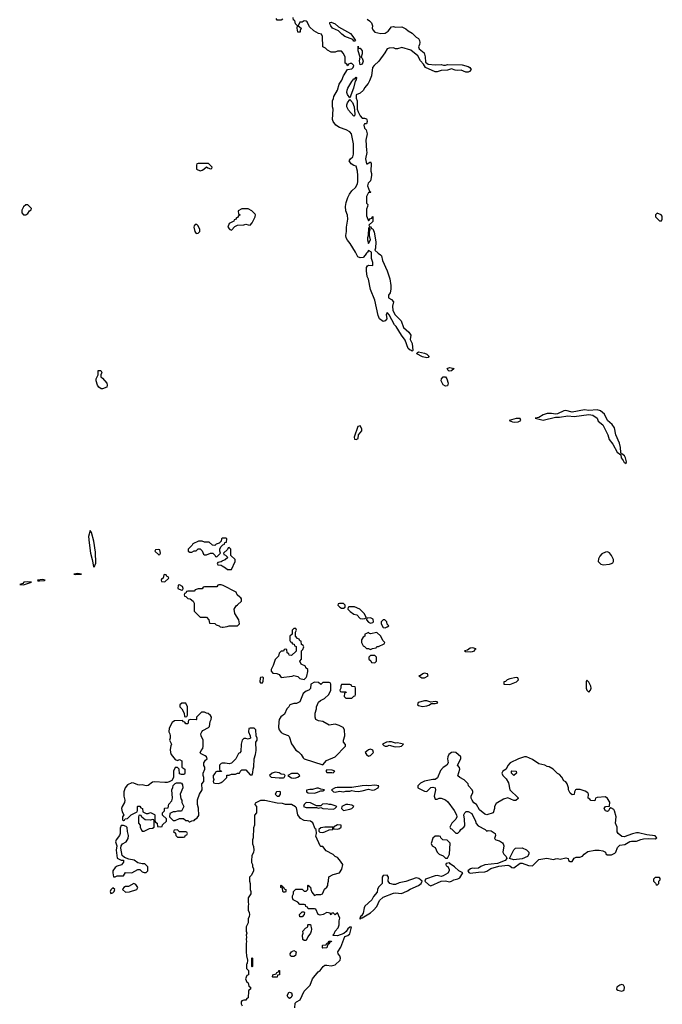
# Model space of a CAD drawing. Header units: inches. Extents: x 2671394 to 2765652, y 830470 to 955458.
# Tile 86 of 256: x 2708052 to 2714238, y 865005 to 874490. Entities that reach past the tile are written whole.
import ezdxf

# ---------------------------------------------------------------- set-up
doc = ezdxf.new("R2010")
doc.units = ezdxf.units.IN
doc.header["$MEASUREMENT"] = 0
for name, color, linetype in [('C7806', 7, 'Continuous'), ('C7807', 7, 'Continuous'), ('C7816', 7, 'Continuous'), ('C7817', 7, 'Continuous')]:
    doc.layers.add(name, color=color, linetype=linetype)

msp = doc.modelspace()

# ---------------------------------------------------------------- linework, layer by layer
at = {"layer": 'C7806', "color": 2, "elevation": 18}
for points in [[(2708730, 869569), (2708714.9, 869510), (2708720.3, 869450), (2708733.4, 869350), (2708750.3, 869290.4), (2708762.8, 869222.8), (2708770, 869214.8), (2708784.4, 869255.6), (2708780.8, 869360.8), (2708765.1, 869465.1), (2708742.7, 869550)], [(2709390, 869386), (2709358, 869382), (2709354, 869370), (2709390, 869334), (2709402, 869338), (2709406, 869350), (2709402, 869382)], [(2708270, 869095.6), (2708222, 869090), (2708225.4, 869085.4), (2708243, 869083), (2708290, 869088.2), (2708298, 869090)], [(2708610, 869155.1), (2708572, 869150), (2708584.9, 869144.9), (2708630, 869148.4), (2708646, 869150)], [(2709450, 869146), (2709438, 869142), (2709434, 869110), (2709418, 869102), (2709414, 869090), (2709418, 869078), (2709450, 869074), (2709486, 869110), (2709482, 869122), (2709467.3, 869127.3), (2709462, 869142)], [(2708130, 869073.7), (2708092, 869070), (2708081, 869059), (2708052, 869050), (2708090, 869047), (2708166, 869070)], [(2709590, 869046), (2709578, 869042), (2709574, 869010), (2709610, 868994), (2709622, 868998), (2709626, 869010), (2709618, 869030)], [(2709612.7, 867907.3), (2709594, 867890), (2709594, 867870), (2709614, 867850), (2709634, 867810), (2709638, 867778), (2709650, 867774), (2709662, 867778), (2709666, 867790), (2709666, 867870), (2709650, 867906)], [(2709830, 867818), (2709802, 867818), (2709754, 867770), (2709754, 867750), (2709750, 867746), (2709692.7, 867747.3), (2709678, 867742), (2709670, 867706), (2709650, 867706), (2709642, 867722), (2709630, 867726), (2709618, 867738), (2709543.6, 867736.4), (2709519.6, 867720.4), (2709490, 867666), (2709486.8, 867630), (2709498, 867610), (2709502, 867590), (2709502, 867570), (2709494, 867550), (2709514, 867510), (2709505.4, 867494.6), (2709499.8, 867460.2), (2709504, 867430), (2709511, 867410), (2709550, 867362), (2709570, 867352), (2709590, 867362), (2709614, 867350), (2709614, 867290), (2709642, 867270), (2709642, 867230), (2709636.9, 867223.1), (2709630, 867218), (2709610, 867218), (2709590, 867226), (2709586, 867270), (2709570, 867286), (2709550, 867286), (2709532, 867250), (2709531.6, 867188.4), (2709518, 867162), (2709491.6, 867148.4), (2709470, 867142), (2709450, 867142), (2709350, 867149), (2709330, 867144), (2709290, 867114), (2709270, 867108), (2709230, 867119), (2709210, 867115.3), (2709190, 867119), (2709150, 867136), (2709130, 867137.2), (2709090, 867119), (2709066.8, 867090), (2709054.8, 867050), (2709054.8, 867010), (2709064, 866970), (2709060.7, 866950), (2709037.3, 866910), (2709030.8, 866890), (2709038.8, 866858.8), (2709054, 866830), (2709042, 866810), (2709042, 866782), (2709050, 866774), (2709062, 866778), (2709067.3, 866792.7), (2709090, 866794), (2709126, 866830), (2709182, 866858), (2709187.3, 866872.7), (2709186, 866910), (2709190, 866914), (2709210, 866914), (2709218, 866898), (2709234, 866890), (2709238, 866858), (2709270, 866842), (2709290, 866842), (2709310, 866852), (2709350, 866834), (2709354, 866830), (2709354, 866770), (2709358, 866758), (2709374, 866750), (2709378, 866718), (2709410, 866714), (2709422, 866718), (2709427.3, 866732.7), (2709466, 866770), (2709466, 866790), (2709427.3, 866827.3), (2709426, 866850), (2709446, 866870), (2709446, 866890), (2709450, 866894), (2709482, 866898), (2709488.4, 866931.6), (2709516.4, 866963.6), (2709522, 866990), (2709518, 867070), (2709527.3, 867092.7), (2709528.4, 867111.6), (2709547.3, 867132.7), (2709560.4, 867139.6), (2709599.6, 867139.6), (2709610, 867134), (2709619.6, 867119.6), (2709621, 867090), (2709596, 867030), (2709603.6, 866983.6), (2709612, 866970), (2709612, 866950), (2709632, 866910), (2709610, 866866), (2709570, 866866), (2709550, 866858), (2709530, 866858), (2709498, 866842), (2709494, 866810), (2709530, 866774), (2709550, 866774), (2709590, 866794), (2709630, 866794), (2709650, 866774), (2709670, 866774), (2709682, 866762), (2709690, 866762), (2709708.4, 866771.6), (2709730, 866774), (2709736.4, 866783.6), (2709760.4, 866799.6), (2709776.4, 866823.6), (2709773.6, 866893.6), (2709762, 866930), (2709764.7, 866975.3), (2709782, 867030), (2709808, 867070), (2709806, 867130), (2709826, 867150), (2709826, 867190), (2709818, 867210), (2709818, 867230), (2709835.3, 867270), (2709835.3, 867290), (2709826, 867306), (2709824, 867330), (2709842, 867358), (2709858, 867370), (2709848.7, 867390), (2709838.6, 867398.6), (2709798, 867418), (2709788.4, 867428.4), (2709798, 867450), (2709814, 867470), (2709819, 867490), (2709817.2, 867550), (2709799, 867590), (2709797.2, 867610), (2709804, 867630), (2709816, 867644), (2709868, 867670), (2709879, 867681), (2709884, 867730), (2709895.3, 867750), (2709898, 867770), (2709890, 867786), (2709867.3, 867807.3), (2709850, 867808)], [(2709210, 866826), (2709198, 866822), (2709194, 866810), (2709194, 866750), (2709211.6, 866731.6), (2709212.7, 866712.7), (2709223.6, 866683.6), (2709230, 866674), (2709250, 866674), (2709270, 866682), (2709300.4, 866699.6), (2709330, 866702), (2709346, 866710), (2709346, 866770), (2709342, 866782), (2709330, 866786), (2709310, 866778), (2709260.4, 866780.4), (2709227.3, 866807.3), (2709222, 866822)], [(2709050, 866728), (2709030, 866728), (2709018.8, 866701.2), (2709018, 866650), (2709013.4, 866630), (2708981, 866590), (2708974.8, 866570), (2708986, 866530), (2708980.7, 866490), (2708990, 866414), (2709030, 866394), (2709052.7, 866392.7), (2709052.7, 866372.7), (2709031.6, 866348.4), (2708990, 866335.3), (2708970, 866324), (2708947.7, 866290), (2708947.3, 866270), (2708954, 866234), (2708970, 866232), (2708990, 866242), (2709050, 866242), (2709070, 866274), (2709130, 866271.3), (2709190, 866304.7), (2709210, 866302), (2709230, 866282), (2709250, 866274), (2709270, 866274), (2709286, 866290), (2709286, 866330), (2709256.4, 866356.4), (2709230, 866358), (2709190, 866368.7), (2709152.5, 866392.5), (2709103.1, 866403.1), (2709060.4, 866420.4), (2709038, 866438), (2709024, 866510), (2709028.7, 866530), (2709042, 866550), (2709075.3, 866570), (2709097.2, 866602.8), (2709099, 866630), (2709089, 866670), (2709088, 866708), (2709078, 866718)], [(2709570, 866686), (2709538, 866682), (2709534, 866670), (2709552.7, 866652.7), (2709554, 866630), (2709570, 866614), (2709630, 866614), (2709642, 866618), (2709647.3, 866632.7), (2709662, 866638), (2709666, 866650), (2709662, 866662), (2709650, 866666), (2709590, 866666)], [(2709150, 866168), (2709099.6, 866140.4), (2709070, 866138), (2709054, 866130), (2709043.6, 866116.4), (2709042, 866110), (2709070, 866086), (2709110, 866086.8), (2709178, 866110), (2709188, 866130), (2709170, 866158)], [(2708950, 866128), (2708930, 866108), (2708922.8, 866090), (2708930, 866072), (2708950, 866078), (2708962, 866090), (2708968, 866110)]]:
    msp.add_lwpolyline(points, close=True, dxfattribs=at)
for points in [[(2710000, 869494), (2709994, 869490), (2709992.7, 869467.3), (2709972.7, 869447.3), (2709943.6, 869436.4), (2709930, 869426), (2709908.4, 869428.4), (2709876.4, 869456.4), (2709830, 869458), (2709810, 869468), (2709772.7, 869467.3), (2709718, 869442), (2709712.7, 869427.3), (2709674, 869390), (2709674, 869370), (2709690, 869362), (2709710, 869362), (2709730, 869374), (2709750, 869374), (2709770, 869394), (2709790, 869392), (2709810, 869374), (2709822, 869342), (2709830, 869334), (2709850, 869334), (2709890, 869352), (2709910, 869352), (2709934, 869330), (2709938, 869318), (2709950, 869314), (2709986, 869350), (2709978, 869370), (2709978, 869390), (2709987.3, 869412.7), (2710000, 869425.3)], [(2710000, 869273.6), (2709990, 869266), (2709958, 869262), (2709954, 869250), (2709958, 869238), (2709990, 869234), (2710000, 869228.5)], [(2710000, 869042), (2709990, 869046), (2709970, 869046), (2709958, 869042), (2709950, 869026), (2709830, 869026), (2709818, 869022), (2709810, 869006), (2709770, 869006), (2709742, 868998), (2709730, 868986), (2709670, 868986), (2709658, 868982), (2709650, 868966), (2709638, 868962), (2709634, 868950), (2709638, 868938), (2709650, 868934), (2709670, 868914), (2709691.6, 868911.6), (2709722, 868890), (2709732, 868870), (2709732.7, 868792.7), (2709790, 868734), (2709850, 868734), (2709874, 868710), (2709878, 868678), (2709930, 868672), (2709942, 868662), (2709970.9, 868650.9), (2709981, 868641), (2710000, 868639)], [(2710000, 867326.5), (2709990, 867326), (2709974, 867310), (2709974, 867270), (2709978, 867258), (2709990, 867254), (2709994, 867246), (2709950, 867246), (2709938, 867242), (2709934, 867230), (2709914, 867210), (2709914, 867190), (2709922, 867170), (2709914, 867150), (2709918, 867138), (2709930, 867134), (2709970, 867132), (2709990, 867142), (2710000, 867147)]]:
    msp.add_lwpolyline(points, dxfattribs=at)
at = {"layer": 'C7807', "color": 2}
for points, elevation in [([(2709870, 873106), (2709770, 873106), (2709758, 873102), (2709754, 873090), (2709754, 873050), (2709790, 873034), (2709810, 873042), (2709826, 873050), (2709850, 873074), (2709863.6, 873063.6), (2709890, 873054), (2709902, 873058), (2709906, 873070)], 18), ([(2708130, 872706), (2708110, 872706), (2708090, 872686), (2708074, 872654), (2708072, 872630), (2708090, 872612), (2708110, 872612), (2708130, 872622), (2708146, 872650), (2708162, 872658), (2708166, 872670)], 18), ([(2709742, 872518), (2709730, 872506), (2709727.7, 872492.3), (2709738, 872450), (2709750, 872432), (2709770, 872434), (2709786, 872450), (2709786, 872470), (2709770, 872506), (2709756.4, 872516.4)], 18), ([(2708850, 870932.7), (2708835.5, 870935.5), (2708814, 870950), (2708799.3, 870970), (2708788.7, 871010), (2708788, 871030), (2708806, 871070), (2708806, 871110), (2708832, 871110), (2708842, 871090), (2708832, 871070), (2708832, 871050), (2708850, 871038), (2708891, 870990), (2708894.8, 870970), (2708890, 870949.2)], 14)]:
    msp.add_lwpolyline(points, close=True, dxfattribs=dict(at, elevation=elevation))
at = {"layer": 'C7816', "color": 2, "elevation": 18}
for points in [[(2710000, 869425.3), (2710007.3, 869432.7), (2710022, 869438), (2710027.3, 869452.7), (2710042, 869458), (2710046, 869490), (2710036.4, 869496.4), (2710003.6, 869496.4), (2710000, 869494)], [(2710000, 869228.5), (2710034, 869210), (2710052.7, 869192.7), (2710090, 869194), (2710126, 869270), (2710126, 869290), (2710086, 869330), (2710086, 869390), (2710070, 869406), (2710058, 869402), (2710052.7, 869387.3), (2710014, 869350), (2710018, 869338), (2710032.7, 869332.7), (2710054, 869310), (2710030, 869286), (2710003.6, 869276.4), (2710000, 869273.6)], [(2710000, 868639), (2710010, 868638), (2710050, 868646), (2710070, 868651.3), (2710150, 868652), (2710168, 868670), (2710162, 868710), (2710122, 868770), (2710118, 868810), (2710136.4, 868843.6), (2710150, 868852), (2710186, 868890), (2710186, 868910), (2710182, 868922), (2710170, 868926), (2710146, 868950), (2710134.6, 868974.6), (2710010, 869038), (2710000, 869042)], [(2710000, 867147), (2710006, 867150), (2710046, 867190), (2710047.3, 867212.7), (2710070, 867212), (2710090, 867222), (2710130, 867222), (2710150, 867232), (2710167.3, 867232.7), (2710182, 867258), (2710190, 867262), (2710230, 867262), (2710270, 867214), (2710290, 867214), (2710296.4, 867236.4), (2710298, 867270), (2710307.3, 867292.7), (2710308, 867370), (2710322, 867410), (2710328, 867450), (2710326, 867530), (2710338, 867550), (2710338, 867570), (2710328, 867590), (2710326, 867650), (2710310, 867666), (2710270, 867666), (2710258, 867662), (2710254, 867630), (2710271.6, 867591.6), (2710274, 867570), (2710250, 867558), (2710230, 867566), (2710210, 867566), (2710194, 867550), (2710184.7, 867510), (2710179.6, 867440.4), (2710170, 867426), (2710158, 867422), (2710131.1, 867368.9), (2710091, 867329), (2710070, 867322), (2710030, 867328), (2710000, 867326.5)], [(2710702, 864970), (2710703.3, 865016.7), (2710717.2, 865030), (2710751.4, 865048.6), (2710789.2, 865130), (2710846.6, 865190), (2710869.4, 865250.6), (2710923.9, 865316.1), (2710945.2, 865330), (2710973.2, 865370), (2710990, 865380.5), (2711010, 865383), (2711050, 865374.8), (2711090, 865384.7), (2711138, 865430), (2711139, 865450), (2711132.7, 865470), (2711119.3, 865490), (2711116, 865510), (2711144.1, 865555.9), (2711182.4, 865657.6), (2711212, 865668), (2711230, 865684.9), (2711247.3, 865747.3), (2711230, 865749), (2711210, 865733.2), (2711194.4, 865705.6), (2711173.7, 865686.3), (2711110, 865664), (2711070, 865666), (2711066, 865670), (2711078, 865682), (2711088, 865710), (2711118, 865742), (2711128.7, 865770), (2711128.7, 865810), (2711133.6, 865833.6), (2711110, 865886), (2711090, 865868), (2711070, 865886), (2711058, 865882), (2711050, 865866), (2711042, 865882), (2711010, 865888), (2710974, 865870), (2710943.1, 865863.1), (2710926, 865870), (2710902, 865922), (2710890, 865926), (2710830, 865926), (2710822, 865942), (2710807.3, 865947.3), (2710802, 865962), (2710790, 865966), (2710750, 865966), (2710728.4, 865988.4), (2710686, 866010), (2710678, 866030), (2710678, 866050), (2710688, 866070), (2710687.3, 866092.7), (2710710, 866114), (2710770, 866114), (2710790, 866094), (2710810, 866094), (2710826, 866110), (2710826, 866150), (2710830, 866154), (2710838, 866138), (2710852.7, 866132.7), (2710854, 866110), (2710863.6, 866083.6), (2710890, 866054), (2710910, 866062), (2710950, 866062), (2710966, 866070), (2710987.3, 866112.7), (2711010, 866134), (2711018, 866150), (2711018, 866170), (2711026, 866190), (2711027.3, 866232.7), (2711070, 866254), (2711130, 866272), (2711152.5, 866307.5), (2711162, 866350), (2711130, 866398), (2711110, 866418), (2711090, 866428), (2711070, 866448), (2711002, 866482), (2710970, 866526), (2710950, 866526), (2710946, 866530), (2710903.1, 866623.1), (2710908, 866650), (2710907.3, 866687.3), (2710895.3, 866695.3), (2710873.6, 866753.6), (2710850, 866768), (2710790, 866775.3), (2710753.6, 866793.6), (2710728.7, 866830), (2710716.4, 866896.4), (2710708.4, 866908.4), (2710668.4, 866928.4), (2710610, 866928), (2710580.4, 866940.4), (2710530, 866941.2), (2710412, 866968), (2710370, 866968), (2710318, 866942), (2710314, 866930), (2710332, 866910), (2710332, 866850), (2710312.7, 866827.3), (2710312, 866730), (2710303.6, 866703.6), (2710298, 866610), (2710292, 866590), (2710292, 866550), (2710303.6, 866523.6), (2710304.7, 866490), (2710302, 866470), (2710285.4, 866434.6), (2710282, 866390), (2710282, 866370), (2710292, 866350), (2710292.7, 866332.7), (2710302, 866310), (2710302, 866290), (2710282, 866250), (2710264.7, 866230), (2710264.7, 866190), (2710271.6, 866168.4), (2710271.3, 866110), (2710278, 866090), (2710278, 866070), (2710251.3, 866030), (2710251.3, 865990), (2710256, 865970), (2710251.3, 865950), (2710252, 865910), (2710262, 865890), (2710264.7, 865870), (2710262, 865850), (2710251.6, 865828.4), (2710251, 865790), (2710231, 865750), (2710231, 865710), (2710238, 865690), (2710232, 865670), (2710236, 865650), (2710231.3, 865630), (2710236, 865610), (2710231.3, 865590), (2710231.6, 865511.6), (2710234, 865470), (2710244.7, 865430), (2710242, 865398), (2710234, 865390), (2710234, 865350), (2710254, 865330), (2710254, 865290), (2710238, 865282), (2710224.7, 865250), (2710238, 865218), (2710251.6, 865211.6), (2710258, 865178), (2710274, 865170), (2710274, 865150), (2710258, 865142), (2710254, 865130), (2710252.7, 865067.3), (2710238, 865062), (2710230, 865046), (2710210, 865046), (2710190, 865038), (2710184.7, 865030), (2710184.7, 865010), (2710194, 864990)]]:
    msp.add_lwpolyline(points, dxfattribs=at)
for points in [[(2713710, 869363.7), (2713690, 869361.6), (2713657, 869343), (2713637.3, 869322.7), (2713623.8, 869296.2), (2713620.4, 869270), (2713646.1, 869246.1), (2713670, 869238.7), (2713730, 869244.9), (2713749.6, 869250.4), (2713760.7, 869259.3), (2713769.3, 869270), (2713767, 869290), (2713749.7, 869329.6), (2713730, 869354)], [(2711170, 868866), (2711130, 868866), (2711118, 868862), (2711114, 868850), (2711134, 868830), (2711150, 868822), (2711170, 868822), (2711186, 868830), (2711186, 868850)], [(2711224.7, 868835.3), (2711214, 868830), (2711212, 868810), (2711232, 868790), (2711270, 868764.7), (2711296, 868756), (2711330, 868722), (2711350, 868718), (2711370, 868722), (2711378, 868722), (2711386, 868730), (2711370, 868766), (2711326, 868810), (2711274.6, 868834.6)], [(2711430, 868728), (2711394, 868726), (2711392, 868710), (2711410, 868684.7), (2711430, 868678), (2711450, 868682), (2711458, 868690), (2711455.3, 868715.3)], [(2710710, 868626), (2710690, 868626), (2710674, 868610), (2710674, 868570), (2710654, 868550), (2710654, 868510), (2710658, 868498), (2710670, 868494), (2710678, 868478), (2710692.7, 868472.7), (2710698, 868458), (2710712.7, 868452.7), (2710712.7, 868407.3), (2710670, 868366), (2710647.3, 868367.3), (2710642, 868382), (2710626, 868390), (2710622, 868422), (2710610, 868426), (2710598, 868422), (2710590, 868406), (2710570, 868406), (2710550, 868386), (2710542, 868358), (2710510, 868326), (2710491.6, 868268.4), (2710472, 868230), (2710472.7, 868212.7), (2710490, 868194), (2710527.3, 868192.7), (2710550, 868182), (2710570, 868154), (2710673.6, 868166.4), (2710690, 868172), (2710730, 868162), (2710750, 868144.7), (2710790, 868134), (2710810, 868154), (2710814.6, 868165.4), (2710826, 868210), (2710826, 868230), (2710807.3, 868247.3), (2710802, 868262), (2710763.1, 868283.1), (2710748, 868310), (2710766, 868330), (2710766, 868410), (2710776.4, 868423.6), (2710786, 868450), (2710782, 868462), (2710766, 868470), (2710762, 868502), (2710747.3, 868507.3), (2710742, 868522), (2710727.3, 868527.3), (2710706, 868550), (2710706, 868590), (2710718, 868610)], [(2711550, 868708), (2711532, 868690), (2711532, 868670), (2711550, 868634), (2711570, 868632), (2711590, 868642), (2711606, 868650), (2711588.4, 868668.4), (2711586, 868690), (2711567.3, 868707.3)], [(2711490, 868588), (2711430, 868575.3), (2711418, 868578), (2711410, 868586), (2711390, 868578), (2711374, 868570), (2711374, 868550), (2711358, 868542), (2711343.6, 868516.4), (2711342, 868490), (2711358, 868458), (2711372.7, 868452.7), (2711390, 868434), (2711410, 868434), (2711430, 868422), (2711448.4, 868431.6), (2711482, 868438), (2711488.7, 868451.3), (2711507.3, 868452.7), (2711562, 868478), (2711566, 868490), (2711548, 868508), (2711528.7, 868550)], [(2712410, 868438), (2712390, 868436.2), (2712362.8, 868417.2), (2712334, 868410), (2712344.7, 868404.7), (2712390, 868399.1), (2712410, 868403), (2712428.7, 868410), (2712435.3, 868424.7), (2712446, 868430)], [(2711470, 868366), (2711430, 868366), (2711414, 868350), (2711414, 868330), (2711432.7, 868312.7), (2711438, 868298), (2711470, 868294), (2711486, 868310), (2711486, 868350)], [(2710390, 868155.3), (2710370, 868154), (2710365.4, 868145.4), (2710364.7, 868110), (2710370, 868102), (2710390, 868102), (2710396.4, 868116.4), (2710398, 868150)], [(2711945.3, 868194.7), (2711931.3, 868190), (2711910, 868173.2), (2711894, 868170), (2711922, 868150), (2711950, 868148.4), (2711985.2, 868170), (2711979, 868190)], [(2712830, 868154.5), (2712770, 868140.9), (2712744.7, 868130), (2712730, 868115.3), (2712714, 868110), (2712714, 868090), (2712770, 868084.9), (2712835.3, 868110), (2712854, 868130), (2712848, 868150)], [(2710890, 868108), (2710854, 868090), (2710852, 868048), (2710834, 868030), (2710810, 868022), (2710782, 867998), (2710750, 867918), (2710716.9, 867903.1), (2710690, 867902), (2710651.6, 867888.4), (2710642, 867870), (2710622, 867850), (2710599.8, 867800.2), (2710567.1, 867772.9), (2710551.3, 867750), (2710545.4, 867725.4), (2710544.7, 867670), (2710551.3, 867650), (2710570, 867624.7), (2710590, 867611.3), (2710635.3, 867595.3), (2710646, 867586), (2710670, 867514), (2710684.7, 867490), (2710711.6, 867451.6), (2710736.9, 867436.9), (2710762, 867410), (2710779.8, 867379.8), (2710790.9, 867370.9), (2710970, 867312), (2711006.3, 867353.7), (2711088, 867390), (2711188, 867490), (2711187.3, 867507.3), (2711168, 867530), (2711168, 867550), (2711182, 867590), (2711178, 867650), (2711166, 867670), (2711126, 867690), (2711090, 867702), (2711030, 867695.3), (2710970, 867728.7), (2710930, 867734), (2710902, 867750), (2710895.3, 867770), (2710895.3, 867810), (2710908, 867850), (2710908, 867870), (2710930, 867914), (2710948.4, 867931.6), (2710986, 867950), (2711028, 867990), (2711046, 868030), (2711046, 868090), (2711042, 868102), (2711030, 868106), (2710970, 868106), (2710950, 868086), (2710930, 868106)], [(2711230, 868086), (2711150, 868086), (2711142, 868070), (2711142, 868050), (2711134, 868030), (2711138, 868018), (2711150, 868014), (2711190, 868014), (2711194, 868010), (2711178, 868002), (2711174, 867970), (2711190, 867954), (2711250, 867954), (2711267.3, 867972.7), (2711282, 867978), (2711286, 867990), (2711286, 868050), (2711282, 868062), (2711250, 868066), (2711242, 868082)], [(2713510, 868126), (2713504.7, 868110), (2713506, 868050), (2713512, 868030), (2713530, 868012), (2713548, 868030), (2713553.2, 868050), (2713548.7, 868070), (2713530, 868108)], [(2711970, 867929.5), (2711950, 867929.5), (2711888.5, 867911.5), (2711880.7, 867890), (2711890, 867882), (2711930, 867874.9), (2711970, 867879.3), (2711990, 867888), (2712016.4, 867903.6), (2712050, 867901), (2712078, 867910), (2712070, 867918), (2712050, 867922), (2712010, 867914)], [(2711610, 867532.3), (2711582, 867530), (2711544.7, 867510), (2711556.9, 867496.9), (2711570, 867491.3), (2711590, 867491.3), (2711610, 867501), (2711665.2, 867485.2), (2711710, 867487.7), (2711726, 867490), (2711746, 867510), (2711690, 867524), (2711670, 867521.2), (2711630, 867532)], [(2711430, 867464), (2711410, 867457.2), (2711378, 867430), (2711390.7, 867410.7), (2711410, 867396), (2711430, 867402.8), (2711459.3, 867430), (2711452.3, 867452.3)], [(2712230, 867433.2), (2712210, 867429.3), (2712184, 867410), (2712173.4, 867390), (2712170.7, 867370), (2712178, 867330), (2712164.7, 867310), (2712130, 867285.2), (2712103, 867257), (2712073.2, 867186.8), (2712050, 867169.2), (2712030, 867169.3), (2711950, 867153.2), (2711910, 867136), (2711886, 867110), (2711886, 867090), (2711950, 867058.8), (2711970, 867056), (2712010, 867093.4), (2712030, 867096.3), (2712050, 867091), (2712054.8, 867070), (2712041, 867010), (2712050, 866982), (2712070, 866982), (2712089, 866991), (2712110, 866991), (2712150, 866976), (2712174, 866954), (2712233, 866873), (2712256, 866830), (2712258.8, 866810), (2712250.9, 866789.1), (2712212, 866750), (2712194, 866710), (2712198, 866698), (2712210, 866694), (2712250, 866654), (2712270, 866654), (2712290, 866674), (2712298, 866690), (2712328, 866710), (2712336.4, 866723.6), (2712335.3, 866790), (2712329.1, 866809.1), (2712328.9, 866831.1), (2712338, 866850), (2712350, 866862), (2712370, 866862), (2712403.6, 866843.6), (2712441, 866770), (2712446.8, 866746.8), (2712465.4, 866725.4), (2712534, 866690), (2712550, 866674), (2712562, 866678), (2712590, 866676), (2712630, 866651.3), (2712631.3, 866630), (2712622, 866602), (2712634, 866590), (2712670, 866578), (2712698.8, 866558.8), (2712704.7, 866550), (2712712, 866530), (2712702, 866470), (2712711.6, 866451.6), (2712734, 866430), (2712742, 866410), (2712724.7, 866390), (2712650, 866361.2), (2712530, 866347), (2712490, 866332.3), (2712470, 866316), (2712430, 866312.3), (2712410, 866315.1), (2712392, 866310), (2712366.8, 866290), (2712375.3, 866275.3), (2712390, 866267.7), (2712470, 866278.8), (2712530, 866279.3), (2712550, 866286), (2712587.8, 866312.2), (2712664.1, 866335.9), (2712750, 866344.4), (2712770, 866339.1), (2712790, 866322), (2712810, 866319.1), (2712870, 866363.1), (2712890, 866363.7), (2712950, 866342.6), (2712990, 866339.3), (2713050, 866398.7), (2713126.5, 866413.5), (2713190, 866399.1), (2713210, 866407.7), (2713230, 866410.4), (2713256, 866404), (2713310, 866417.3), (2713332, 866410), (2713334, 866390), (2713350, 866382), (2713370, 866382), (2713390, 866412), (2713410, 866422), (2713443.6, 866423.6), (2713469.3, 866430.7), (2713485.2, 866450), (2713522.6, 866477.4), (2713590, 866490.3), (2713630.4, 866490.4), (2713664, 866484), (2713690, 866470.8), (2713695.3, 866455.3), (2713706, 866446), (2713750, 866444.7), (2713780.9, 866459.1), (2713789.6, 866470.4), (2713805.4, 866514.6), (2713830, 866537.3), (2713877, 866543), (2713927, 866573), (2713943, 866577), (2713990, 866577.4), (2714030, 866593.4), (2714058.5, 866598.6), (2714110, 866603), (2714170, 866597.3), (2714185.2, 866610), (2714170, 866629), (2714090, 866638), (2714010, 866657), (2713990, 866657), (2713950, 866647.3), (2713870, 866619.5), (2713850, 866620.9), (2713812.7, 866650), (2713805.1, 866665.1), (2713802.7, 866710), (2713786, 866750), (2713793.2, 866810), (2713778, 866870), (2713770, 866881.2), (2713743.6, 866896.4), (2713730, 866888), (2713721, 866870), (2713710, 866861.2), (2713690, 866869.2), (2713677.2, 866890), (2713690, 866911), (2713730, 866914), (2713731.8, 866951.8), (2713710, 866988.7), (2713690, 867002), (2713610, 866998), (2713594, 866990), (2713590, 866966), (2713550, 866968), (2713542, 866982), (2713526, 866990), (2713528, 867030), (2713520.4, 867040.4), (2713496.5, 867056.5), (2713446.4, 867073.6), (2713410, 867074), (2713402, 867070), (2713392, 867050), (2713390, 867026), (2713370, 867022), (2713350, 867038), (2713344, 867050), (2713335.3, 867070), (2713335.3, 867090), (2713322, 867130), (2713310, 867148), (2713290, 867158), (2713272.5, 867192.5), (2713250, 867218), (2713228.9, 867228.9), (2713188, 867270), (2713150, 867294), (2713130, 867295.3), (2713106, 867310), (2713050, 867322), (2712990, 867362), (2712930, 867388.7), (2712910, 867388.7), (2712854, 867370), (2712774, 867330), (2712750, 867306), (2712734, 867270), (2712702, 867250), (2712694, 867230), (2712702, 867210), (2712735.3, 867175.3), (2712758, 867138), (2712771.1, 867071.1), (2712850, 866994), (2712850, 866986), (2712828.4, 866968.4), (2712810, 866968), (2712750, 866995.3), (2712710, 866982), (2712639.6, 866940.4), (2712622, 866910), (2712622, 866890), (2712611.3, 866848.7), (2712550, 866828.7), (2712530, 866835.3), (2712478, 866878), (2712448, 866930), (2712425.2, 866945.2), (2712408, 866970), (2712398, 866990), (2712398, 867010), (2712414.6, 867045.4), (2712414.6, 867054.6), (2712408, 867070), (2712374, 867110), (2712368.9, 867128.9), (2712330, 867168), (2712288.4, 867188.4), (2712270, 867206), (2712288, 867270), (2712287.3, 867287.3), (2712266, 867310), (2712298, 867370), (2712298, 867390), (2712250, 867429.2)], [(2710510, 867241.2), (2710482, 867230), (2710458, 867210), (2710471.6, 867191.6), (2710550, 867184.9), (2710590, 867187.3), (2710598, 867190), (2710608, 867210), (2710598, 867218), (2710570, 867222), (2710550, 867233.2)], [(2710670, 867228.7), (2710634, 867210), (2710667.5, 867187.5), (2710690, 867184), (2710710, 867186.8), (2710730, 867192), (2710748, 867210), (2710730, 867228)], [(2711010, 867262), (2710998, 867250), (2711010, 867238), (2711058, 867238), (2711070, 867234), (2711086, 867250), (2711060.4, 867260.4)], [(2712810, 867208.7), (2712786, 867230), (2712786, 867250), (2712790, 867254), (2712831.6, 867251.6), (2712834, 867230)], [(2711470, 867117), (2711410, 867108), (2711390, 867112.7), (2711350, 867109), (2711250, 867093.2), (2711107.5, 867092.5), (2711090, 867088.7), (2711054, 867070), (2711074, 867050), (2711090, 867047.3), (2711130, 867058), (2711170, 867052), (2711190, 867058), (2711230, 867058), (2711250, 867064.7), (2711276.9, 867056.9), (2711310, 867054.8), (2711350, 867060.7), (2711410, 867078), (2711447.9, 867067.9), (2711466, 867070), (2711502, 867090), (2711508, 867110)], [(2710550, 867055.1), (2710524.7, 867050), (2710511.3, 867030), (2710530, 867011.3), (2710550, 867011.3), (2710564, 867030), (2710562, 867050)], [(2710930, 867088), (2710912.7, 867087.3), (2710870, 867073.2), (2710844.5, 867075.5), (2710812.7, 867067.3), (2710812, 867050), (2710830, 867041), (2710890, 867038), (2710910, 867044.7), (2710950, 867062), (2710970, 867062), (2710986, 867070), (2710950, 867078)], [(2710810.9, 866949.1), (2710791, 866930), (2710784.7, 866910), (2710810, 866900.7), (2710910, 866902), (2710930, 866894), (2710950, 866902), (2710970, 866891.3), (2711070, 866886), (2711086, 866890), (2711106, 866910), (2711090, 866918), (2711050, 866928), (2711030, 866928), (2711010, 866936), (2710967.9, 866932.1), (2710950, 866918), (2710910, 866918), (2710850, 866945.2)], [(2711210, 866929.2), (2711190, 866929), (2711152, 866910), (2711151.3, 866890), (2711170, 866871.3), (2711230, 866884), (2711250, 866891.3), (2711268.7, 866910), (2711250, 866924)], [(2711110, 866733.2), (2711072, 866710), (2711074, 866694), (2711110, 866692), (2711130, 866698), (2711148, 866710), (2711146, 866730)], [(2710987.9, 866712.1), (2710950, 866705.2), (2710931, 866690), (2710931.3, 866671.3), (2710942.8, 866662.8), (2710970, 866660.7), (2710990, 866667.3), (2711030, 866686), (2711066, 866690), (2711066, 866710)], [(2712090, 866626), (2712050, 866626), (2712030, 866606), (2712012.7, 866552.7), (2712022, 866530), (2712050, 866514), (2712072, 866470), (2712090, 866452), (2712130, 866434), (2712150, 866414), (2712170, 866414), (2712188, 866450), (2712196.4, 866556.4), (2712167.3, 866587.3), (2712126, 866590), (2712107.3, 866607.3), (2712102, 866622)], [(2712810, 866398), (2712766, 866410), (2712808.4, 866491.6), (2712826, 866510), (2712890, 866512), (2712930, 866492), (2712952, 866470), (2712952, 866450), (2712940.7, 866430), (2712890, 866407)], [(2712190, 866366), (2712158, 866362), (2712154, 866350), (2712158, 866338), (2712172, 866332), (2712184.7, 866304.7), (2712186, 866290), (2712172.3, 866267.7), (2712130, 866242), (2712110, 866237), (2712070, 866246), (2712050, 866243.7), (2711958, 866210), (2711951, 866190), (2711990, 866155.5), (2712010, 866145.5), (2712110, 866190.8), (2712150, 866193), (2712190, 866184), (2712210, 866190.6), (2712230, 866204), (2712270, 866214), (2712290, 866223), (2712319, 866270), (2712279, 866290), (2712238, 866330), (2712196.4, 866356.4)], [(2711590, 866248), (2711550, 866246), (2711542, 866230), (2711542, 866170), (2711507.3, 866132.7), (2711497.3, 866110), (2711493.8, 866086.2), (2711457.5, 866042.5), (2711443, 866010), (2711375.5, 865950), (2711367.5, 865932.5), (2711357.3, 865882.7), (2711342, 865858), (2711331.3, 865850), (2711334, 865846), (2711330, 865846), (2711324.7, 865830), (2711330, 865824.7), (2711341.2, 865838.8), (2711350, 865838.8), (2711430, 865884.9), (2711459.3, 865910), (2711490, 865946.8), (2711516.2, 866003.8), (2711550, 866038), (2711650, 866075.5), (2711670, 866079.1), (2711726.3, 866073.7), (2711750, 866082), (2711783.6, 866096.4), (2711810, 866114.9), (2711890, 866148.2), (2711918, 866170), (2711925.2, 866190), (2711895.6, 866215.6), (2711870, 866222), (2711770, 866187.3), (2711705.7, 866174.3), (2711670, 866157.6), (2711650, 866159.6), (2711615.3, 866170), (2711598, 866190), (2711602, 866230)], [(2710590, 866086), (2710586, 866090), (2710582, 866122), (2710566, 866130), (2710566, 866150), (2710570, 866154), (2710578, 866138), (2710590, 866134), (2710598, 866118), (2710614, 866110), (2710614, 866090), (2710610, 866086)], [(2714210, 866226), (2714170, 866226), (2714154, 866210), (2714154, 866190), (2714172.7, 866172.7), (2714178, 866158), (2714190, 866154), (2714206, 866170), (2714206, 866190), (2714216.4, 866203.6), (2714216.4, 866216.4)], [(2710770, 865846), (2710748, 865848), (2710746, 865870), (2710770, 865894), (2710790, 865894), (2710794, 865890), (2710791.6, 865868.4)], [(2710790, 865618), (2710778, 865630), (2710775.3, 865670), (2710782, 865690), (2710778, 865710), (2710803.1, 865736.9), (2710826, 865750), (2710826, 865770), (2710830, 865774), (2710850, 865774), (2710862, 865730), (2710858, 865710), (2710850.9, 865689.1), (2710826.4, 865653.6), (2710810, 865618)], [(2710970, 865546), (2710966, 865550), (2710966, 865570), (2710970, 865574), (2711002, 865578), (2711007.3, 865592.7), (2711022, 865598), (2711030, 865614), (2711052.7, 865612.7), (2711050, 865606), (2711038, 865602), (2711030, 865586), (2711018, 865582), (2711010, 865549)], [(2710670, 865464), (2710658, 865470), (2710655.3, 865490), (2710668.9, 865511.1), (2710690, 865522), (2710712, 865510), (2710705.4, 865474.6), (2710690, 865464)], [(2710290, 865366), (2710286, 865370), (2710286, 865450), (2710290, 865454), (2710294, 865450), (2710294, 865370)], [(2710490, 865266), (2710486, 865270), (2710488, 865290), (2710522, 865298), (2710526, 865310), (2710542, 865318), (2710546, 865330), (2710551.6, 865331.6), (2710552, 865290), (2710534, 865286), (2710530, 865266)], [(2710650, 865059), (2710635.3, 865070), (2710628, 865090), (2710642, 865118), (2710650, 865122), (2710670, 865114), (2710674, 865094), (2710664.7, 865070)], [(2713850, 865195.3), (2713830, 865189), (2713801, 865170), (2713798, 865150), (2713810, 865141), (2713850, 865131.3), (2713870, 865142), (2713874, 865170), (2713866, 865190)]]:
    msp.add_lwpolyline(points, close=True, dxfattribs=at)
at = {"layer": 'C7817', "color": 2, "elevation": 14}
for points in [[(2710583.6, 874496.4), (2710570, 874486), (2710530, 874486), (2710522, 874502)], [(2711396.3, 874496.3), (2711420.7, 874480.7), (2711439.1, 874459.1), (2711447.3, 874430), (2711444.9, 874410), (2711450, 874392), (2711470, 874371.3), (2711530, 874358.8), (2711570, 874360.7), (2711600.2, 874379.8), (2711630, 874422), (2711650, 874424.7), (2711670, 874418), (2711730, 874422), (2711770, 874402), (2711790, 874382), (2711830, 874362), (2711870, 874322), (2711892, 874310), (2711902, 874290), (2711904.7, 874270), (2711902, 874250), (2711891.3, 874230), (2711898, 874210), (2711944.7, 874170), (2711954, 874134), (2711959.6, 874079.6), (2711983.5, 874063.5), (2712050, 874056), (2712110, 874058), (2712131.6, 874051.6), (2712150, 874051.3), (2712170, 874058), (2712310, 874054.8), (2712370, 874041), (2712384.7, 874030), (2712398, 874010), (2712382, 873990), (2712370, 873985.2), (2712346, 873986), (2712303.1, 874003.1), (2712270, 874001.2), (2712245.6, 874005.6), (2712210, 874018), (2712170, 874004), (2712110, 874002), (2712070, 873988.7), (2712050, 873988), (2711958, 874030), (2711940.4, 874060.4), (2711910, 874095.3), (2711883.7, 874143.7), (2711818, 874198), (2711730, 874222.7), (2711690, 874209), (2711670, 874209), (2711650, 874219), (2711610, 874217.2), (2711590, 874208.7), (2711568, 874170), (2711510.3, 874089.7), (2711464, 874050), (2711448.7, 874031.3), (2711437.1, 873950), (2711419.9, 873900.1), (2711405.2, 873874.8), (2711370, 873835.3), (2711362, 873810), (2711330, 873782.7), (2711290, 873766), (2711290, 873734), (2711299.1, 873710), (2711301.6, 873630), (2711310, 873601.3), (2711330, 873565.5), (2711350, 873541), (2711370, 873541), (2711390, 873536), (2711394.8, 873530), (2711397.3, 873510), (2711390, 873488), (2711370, 873488), (2711365.8, 873474.2), (2711370, 873446), (2711387.9, 873427.9), (2711396.3, 873390), (2711385.3, 873330), (2711388.9, 873230), (2711394.8, 873210), (2711381.3, 873150), (2711390, 873102), (2711398, 873102), (2711430, 873122), (2711435.3, 873104.7), (2711431.3, 873030), (2711438.8, 873010), (2711439.1, 872990), (2711433.7, 872953.7), (2711430, 872938), (2711406, 872914), (2711400.7, 872890), (2711418, 872838), (2711431.3, 872830), (2711430, 872826), (2711410, 872826), (2711390, 872788), (2711390, 872722), (2711402, 872710), (2711401, 872690), (2711390, 872666), (2711390, 872602), (2711410, 872554), (2711430, 872574), (2711442, 872578), (2711450, 872594), (2711450, 872546), (2711414, 872510), (2711418, 872498), (2711430, 872494), (2711438, 872478), (2711450, 872474), (2711463.6, 872443.6), (2711481, 872350), (2711478, 872290), (2711472, 872270), (2711501.4, 872241.4), (2711526.4, 872226.4), (2711534.8, 872214.8), (2711546, 872170), (2711591, 872070), (2711615.3, 871995.3), (2711626, 871930), (2711625.4, 871894.6), (2711619.6, 871860.4), (2711603.6, 871836.4), (2711602, 871810), (2711630, 871794), (2711650.7, 871770.7), (2711641, 871730), (2711642.8, 871690), (2711666.2, 871646.2), (2711724.7, 871590), (2711746.2, 871526.2), (2711798.5, 871478.5), (2711816, 871450), (2711812, 871410), (2711831.3, 871370), (2711835.3, 871304.7), (2711830, 871298), (2711824, 871304), (2711810, 871306), (2711790, 871323.7), (2711762.4, 871402.4), (2711727, 871450), (2711675.6, 871535.6), (2711661.2, 871550), (2711610, 871648), (2711590, 871668), (2711581, 871650), (2711586, 871610), (2711570, 871588), (2711550, 871582), (2711515.3, 871610), (2711502, 871642), (2711469.4, 871789.4), (2711429, 871890), (2711409.2, 871990), (2711397, 872017), (2711389.6, 872069.6), (2711390, 872102), (2711401.2, 872118.8), (2711410, 872124), (2711450, 872122), (2711451.8, 872128.2), (2711451.6, 872151.6), (2711439.3, 872190), (2711438, 872250), (2711410, 872268), (2711401, 872250), (2711390, 872242.7), (2711379.1, 872220.9), (2711359.9, 872200.1), (2711330, 872197.7), (2711307.1, 872207.1), (2711285.2, 872250), (2711233.3, 872333.3), (2711206.2, 872366.2), (2711195.1, 872390), (2711192.3, 872410), (2711199.5, 872450), (2711197, 872490), (2711211.8, 872570), (2711206.5, 872606.5), (2711192.3, 872650), (2711189.6, 872690), (2711194, 872730), (2711210, 872778), (2711227, 872810), (2711250, 872842), (2711285.4, 872874.6), (2711302.9, 872910), (2711307.6, 872932.4), (2711308, 872990), (2711305.1, 873030), (2711290, 873079), (2711270, 873085.2), (2711242.5, 873102.5), (2711224, 873130), (2711235.3, 873150), (2711259, 873170), (2711265.6, 873194.4), (2711266.3, 873293.7), (2711245.2, 873390), (2711230, 873409), (2711195.3, 873430), (2711132.1, 873452.1), (2711095.1, 873475.1), (2711069, 873510), (2711064, 873530), (2711068.9, 873628.9), (2711062, 873650), (2711062, 873710), (2711074, 873730), (2711075.3, 873750), (2711110, 873812), (2711128.7, 873870), (2711152.1, 873907.9), (2711169.3, 873950.7), (2711208, 874012), (2711250, 874016), (2711261.2, 874030), (2711268, 874050), (2711250, 874068), (2711232.7, 874067.3), (2711218, 874062), (2711210, 874046), (2711202, 874062), (2711186, 874070), (2711186, 874130), (2711170, 874166), (2711150, 874186), (2711110, 874186), (2711090, 874178), (2711050, 874178), (2711016.4, 874196.4), (2710996.4, 874216.4), (2710968.9, 874228.9), (2710967.3, 874327.3), (2710958, 874350), (2710930, 874358), (2710883.1, 874383.1), (2710843.1, 874423.1), (2710818, 874470), (2710810, 874475.3), (2710790, 874478), (2710770, 874468), (2710750, 874466), (2710734, 874430), (2710762, 874410), (2710752.7, 874387.3), (2710752, 874370), (2710730, 874368.7), (2710722, 874410), (2710726, 874430), (2710706, 874450), (2710702, 874482), (2710687.3, 874487.3), (2710686, 874510)]]:
    msp.add_lwpolyline(points, dxfattribs=at)
at = {"layer": 'C7817', "color": 2}
for points, elevation in [([(2711278, 874282), (2711270, 874284.5), (2711258, 874298), (2711181.6, 874330), (2711153, 874350), (2711121.7, 874381.7), (2711063.7, 874410), (2711045.6, 874430), (2711036, 874450), (2711038, 874462), (2711050, 874466.8), (2711090, 874450.3), (2711122.3, 874422.3), (2711235.9, 874355.9), (2711260.3, 874330), (2711284.7, 874290)], 10), ([(2711311.6, 874211.6), (2711323.2, 874216.8), (2711330, 874214.9), (2711350.2, 874190), (2711350, 874162), (2711338, 874130), (2711350, 874121), (2711358, 874090), (2711350, 874062.7), (2711330, 874054), (2711324.5, 874095.5), (2711328, 874130), (2711311.8, 874190), (2711310, 874234)], 10), ([(2711230, 873737.2), (2711206, 873770), (2711202, 873790), (2711205.1, 873810), (2711211.2, 873830), (2711250, 873896.3), (2711270, 873919.3), (2711279.6, 873920.4), (2711290, 873938), (2711293.7, 873933.7), (2711290.4, 873910.4), (2711281.2, 873898.8), (2711265.2, 873830)], 10), ([(2711270, 873560.9), (2711217.5, 873617.5), (2711199.6, 873650), (2711199.7, 873670), (2711206, 873690), (2711230, 873722.8), (2711254.2, 873694.2), (2711271.3, 873651.3), (2711278.7, 873581.3), (2711275.8, 873564.2)], 10), ([(2710250, 872669), (2710190, 872668), (2710154, 872650), (2710158, 872618), (2710170, 872614), (2710171.6, 872608.4), (2710158, 872602), (2710150, 872586), (2710138, 872582), (2710130, 872566), (2710118, 872562), (2710114, 872550), (2710070, 872526), (2710054, 872490), (2710074, 872470), (2710090, 872462), (2710123.1, 872496.9), (2710148.4, 872511.6), (2710210, 872514), (2710230, 872522), (2710252.7, 872512.7), (2710270, 872512), (2710290, 872532), (2710319, 872590), (2710322, 872610), (2710318, 872618), (2710288, 872650)], 18), ([(2714190, 872626), (2714174, 872610), (2714174, 872590), (2714210, 872554), (2714230, 872554), (2714238, 872570), (2714236.4, 872596.4), (2714226, 872610)], 18), ([(2711410, 872486), (2711406, 872410), (2711401, 872390), (2711401, 872370), (2711410, 872334), (2711428, 872370), (2711418, 872410), (2711418, 872450), (2711426, 872470), (2711422, 872482)], 14), ([(2711970, 871233.2), (2711930, 871242.9), (2711875.3, 871270), (2711878, 871282), (2711890, 871290.7), (2711950, 871276.3), (2711970, 871266.8), (2711991, 871250), (2711990, 871246), (2711984.7, 871235.3)], 14), ([(2712185.6, 871105.6), (2712178, 871110), (2712168, 871130), (2712190, 871138.8), (2712234, 871130), (2712210, 871109)], 14), ([(2712150, 870961.2), (2712130, 870974), (2712109.6, 871009.6), (2712113.2, 871030), (2712129.4, 871050.6), (2712150, 871051), (2712164.9, 871030), (2712176.3, 870990), (2712170, 870964)], 14), ([(2713610, 870733.3), (2713530, 870724.5), (2713490, 870732.3), (2713370, 870709.3), (2713310, 870726), (2713290, 870722.7), (2713230, 870692.3), (2713211, 870689), (2713170, 870698), (2713130, 870695.1), (2713090, 870682), (2713050, 870659), (2713014, 870650), (2713090, 870633.4), (2713210, 870660.5), (2713250, 870660.5), (2713330, 870673), (2713390, 870666), (2713530, 870685.5), (2713570, 870679.3), (2713610.3, 870650.3), (2713621.6, 870621.6), (2713666.6, 870586.6), (2713714.4, 870490), (2713725.2, 870445.2), (2713760.3, 870400.3), (2713804.5, 870324.5), (2713838, 870298), (2713842.8, 870270), (2713862.8, 870242.8), (2713870, 870224.7), (2713882, 870222), (2713890, 870214), (2713892.7, 870230), (2713884, 870270), (2713874, 870290), (2713850, 870308), (2713846, 870306), (2713840.2, 870320.2), (2713835.1, 870370), (2713824.5, 870410), (2713792, 870490), (2713778, 870558), (2713754, 870590), (2713709.4, 870629.4), (2713680.9, 870690), (2713642, 870722)], 18), ([(2712830, 870649.2), (2712764.7, 870630), (2712796, 870616), (2712814.4, 870614.4), (2712850, 870616.3), (2712870, 870624.9), (2712877.2, 870630), (2712868.9, 870648.9)], 18), ([(2711330, 870578), (2711306.8, 870570), (2711272, 870470), (2711274, 870450), (2711290, 870444.7), (2711310, 870454), (2711314, 870490), (2711344, 870530), (2711345.2, 870550)], 18)]:
    msp.add_lwpolyline(points, close=True, dxfattribs=dict(at, elevation=elevation))

doc.saveas('drawing.dxf')
